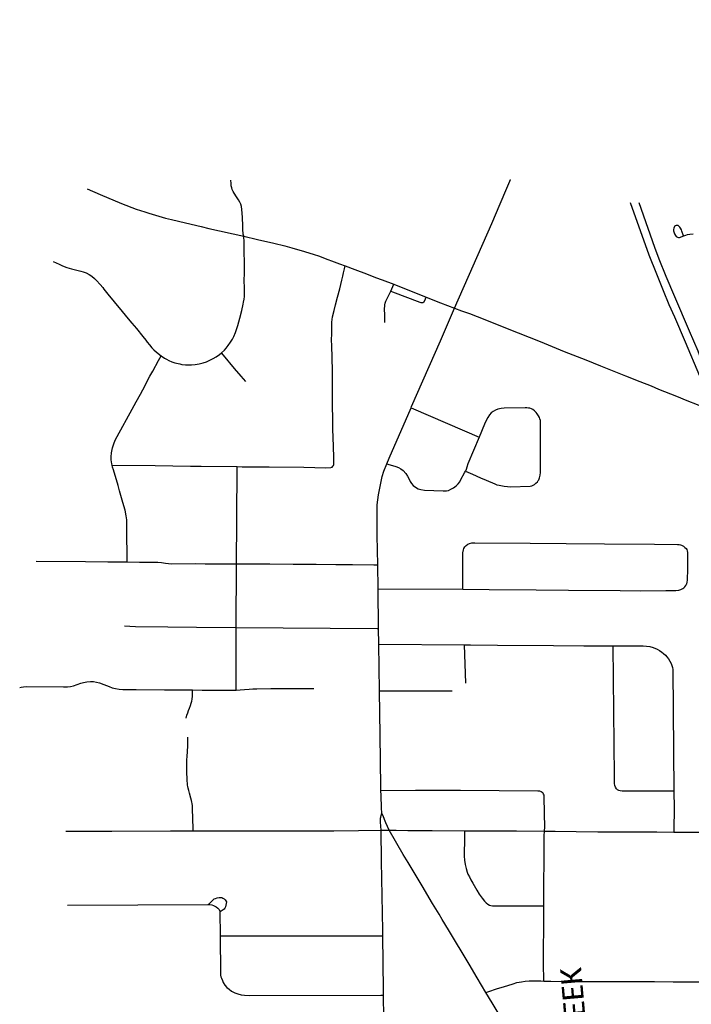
# Model space of a CAD drawing. Header units: feet. Extents: x -18 to 2245837, y -21 to 596159.
# Tile 23 of 34: x 2245783 to 2245792, y 596124 to 596138. Entities that reach past the tile are written whole.
import ezdxf

# ---------------------------------------------------------------- set-up
doc = ezdxf.new("R2010")
doc.units = ezdxf.units.FT
doc.header["$MEASUREMENT"] = 0
doc.set_wipeout_variables(frame=1)
for name, color, linetype in [('Centerlines', 7, 'Continuous'), ('SH_Data', 7, 'Continuous'), ('SH_Text', 7, 'Continuous')]:
    doc.layers.add(name, color=color, linetype=linetype)
doc.styles.add('P_Straight_Normal', font='calibri.ttf', dxfattribs={"height": 0.14})

msp = doc.modelspace()

# ---------------------------------------------------------------- linework, layer by layer
at = {"layer": 'Centerlines'}
for p, q in [((2245787.683, 596134.013), (2245788.112, 596133.844)), ((2245785.604, 596130.892), (2245785.607, 596131.599)), ((2245785.601, 596130.314), (2245785.604, 596130.892)), ((2245785.597, 596129.468), (2245785.601, 596130.314)), ((2245787.474, 596129.983), (2245787.469, 596130.299)), ((2245787.474, 596129.983), (2245788.594, 596129.975)), ((2245787.481, 596129.454), (2245787.474, 596129.983)), ((2245785.594, 596128.64), (2245785.597, 596129.468)), ((2245787.484, 596129.25), (2245787.481, 596129.454)), ((2245787.484, 596129.25), (2245788.62, 596129.241)), ((2245787.493, 596128.63), (2245787.484, 596129.25)), ((2245788.636, 596128.732), (2245788.62, 596129.241)), ((2245787.493, 596128.63), (2245788.454, 596128.63)), ((2245785.025, 596126.776), (2245785.568, 596126.776)), ((2245787.513, 596126.784), (2245787.619, 596126.784)), ((2245787.52, 596126.376), (2245787.513, 596126.784)), ((2245791.39, 596126.76), (2245791.954, 596126.759)), ((2245783.363, 596125.792), (2245785.226, 596125.799)), ((2245785.379, 596125.705), (2245785.385, 596125.387))]:
    msp.add_line(p, q, dxfattribs=at)
for points in [[(2245789.089, 596135.077), (2245789.282, 596135.525), (2245789.459, 596135.928)], [(2245785.696, 596134.65), (2245785.69, 596134.676), (2245785.687, 596134.698), (2245785.685, 596134.721), (2245785.683, 596134.783), (2245785.679, 596134.902), (2245785.673, 596135.005), (2245785.668, 596135.045), (2245785.659, 596135.075), (2245785.646, 596135.103), (2245785.627, 596135.133), (2245785.592, 596135.184), (2245785.558, 596135.242), (2245785.545, 596135.27), (2245785.538, 596135.292), (2245785.531, 596135.319), (2245785.528, 596135.346), (2245785.525, 596135.393)], [(2245783.624, 596135.276), (2245783.797, 596135.201), (2245784.08, 596135.084), (2245784.273, 596135.009), (2245784.331, 596134.989), (2245784.385, 596134.973), (2245784.439, 596134.956), (2245784.573, 596134.917), (2245784.661, 596134.891), (2245784.741, 596134.871), (2245784.831, 596134.85), (2245784.998, 596134.811), (2245785.132, 596134.778), (2245785.232, 596134.754), (2245785.696, 596134.65)], [(2245788.487, 596133.698), (2245788.978, 596134.82), (2245789.089, 596135.077)], [(2245791.517, 596134.657), (2245791.494, 596134.718), (2245791.489, 596134.733), (2245791.479, 596134.758), (2245791.469, 596134.772), (2245791.457, 596134.784), (2245791.446, 596134.79), (2245791.433, 596134.792), (2245791.421, 596134.791), (2245791.409, 596134.786), (2245791.399, 596134.779), (2245791.392, 596134.769), (2245791.388, 596134.757), (2245791.385, 596134.74), (2245791.386, 596134.723), (2245791.389, 596134.707), (2245791.399, 596134.682), (2245791.41, 596134.658), (2245791.418, 596134.648), (2245791.427, 596134.641), (2245791.439, 596134.636), (2245791.451, 596134.634), (2245791.462, 596134.634), (2245791.478, 596134.638), (2245791.509, 596134.649), (2245791.547, 596134.665), (2245791.571, 596134.671), (2245791.602, 596134.677), (2245791.645, 596134.682)], [(2245785.402, 596133.104), (2245785.442, 596133.142), (2245785.464, 596133.169), (2245785.491, 596133.205), (2245785.522, 596133.247), (2245785.547, 596133.287), (2245785.565, 596133.324), (2245785.587, 596133.373), (2245785.619, 596133.468), (2245785.643, 596133.563), (2245785.669, 596133.667), (2245785.688, 596133.75), (2245785.695, 596133.778), (2245785.701, 596133.816), (2245785.704, 596133.852), (2245785.707, 596133.897), (2245785.705, 596133.975), (2245785.703, 596134.057), (2245785.705, 596134.17), (2245785.703, 596134.576), (2245785.702, 596134.601), (2245785.699, 596134.621), (2245785.696, 596134.65)], [(2245785.696, 596134.65), (2245785.879, 596134.608), (2245786.095, 596134.556), (2245786.24, 596134.521), (2245786.332, 596134.496), (2245786.409, 596134.474), (2245786.458, 596134.459), (2245786.615, 596134.412), (2245786.698, 596134.385), (2245786.775, 596134.356), (2245786.892, 596134.313), (2245786.965, 596134.285), (2245787.039, 596134.257)], [(2245783.175, 596134.316), (2245783.252, 596134.279), (2245783.299, 596134.256), (2245783.353, 596134.236), (2245783.417, 596134.216), (2245783.468, 596134.204), (2245783.538, 596134.189), (2245783.571, 596134.178), (2245783.609, 596134.163), (2245783.649, 596134.142), (2245783.684, 596134.12), (2245783.719, 596134.092), (2245783.749, 596134.064), (2245783.796, 596134.011), (2245783.829, 596133.972), (2245783.844, 596133.951), (2245783.898, 596133.882), (2245783.983, 596133.779), (2245784.087, 596133.652), (2245784.165, 596133.556), (2245784.214, 596133.497), (2245784.275, 596133.426), (2245784.361, 596133.324), (2245784.398, 596133.275), (2245784.419, 596133.246), (2245784.448, 596133.21), (2245784.481, 596133.17), (2245784.507, 596133.144), (2245784.542, 596133.113), (2245784.605, 596133.064)], [(2245786.877, 596131.603), (2245786.883, 596131.614), (2245786.888, 596131.629), (2245786.89, 596131.651), (2245786.889, 596131.726), (2245786.879, 596131.994), (2245786.877, 596132.087), (2245786.873, 596132.55), (2245786.872, 596132.648), (2245786.869, 596132.866), (2245786.861, 596133.209), (2245786.859, 596133.27), (2245786.86, 596133.367), (2245786.86, 596133.424), (2245786.864, 596133.513), (2245786.867, 596133.546), (2245786.873, 596133.581), (2245786.892, 596133.665), (2245786.911, 596133.741), (2245786.938, 596133.843), (2245786.966, 596133.953), (2245786.995, 596134.068), (2245787.006, 596134.119), (2245787.017, 596134.164), (2245787.03, 596134.218), (2245787.039, 596134.257)], [(2245787.039, 596134.257), (2245787.166, 596134.208), (2245787.319, 596134.15)], [(2245787.319, 596134.15), (2245787.44, 596134.103), (2245787.527, 596134.071), (2245787.683, 596134.013)], [(2245787.563, 596133.508), (2245787.562, 596133.598), (2245787.56, 596133.691), (2245787.562, 596133.724), (2245787.564, 596133.74), (2245787.57, 596133.762), (2245787.579, 596133.788), (2245787.643, 596133.922)], [(2245787.643, 596133.922), (2245787.671, 596133.986), (2245787.683, 596134.013)], [(2245787.643, 596133.922), (2245787.665, 596133.913), (2245788.029, 596133.776), (2245788.039, 596133.773), (2245788.047, 596133.772), (2245788.054, 596133.771), (2245788.07, 596133.773), (2245788.076, 596133.776), (2245788.08, 596133.779), (2245788.083, 596133.783), (2245788.087, 596133.788), (2245788.102, 596133.821), (2245788.112, 596133.844)], [(2245788.112, 596133.844), (2245788.3, 596133.77), (2245788.487, 596133.698)], [(2245787.911, 596132.377), (2245787.918, 596132.394), (2245788.301, 596133.264), (2245788.487, 596133.698)], [(2245788.487, 596133.698), (2245788.58, 596133.664), (2245788.683, 596133.626), (2245788.887, 596133.548), (2245789.184, 596133.427), (2245789.619, 596133.254), (2245789.939, 596133.125), (2245790.222, 596133.012), (2245790.418, 596132.935), (2245790.748, 596132.803), (2245790.939, 596132.726), (2245791.087, 596132.667), (2245791.187, 596132.626), (2245791.344, 596132.561), (2245791.425, 596132.53), (2245791.559, 596132.476), (2245791.698, 596132.421), (2245791.86, 596132.357)], [(2245783.956, 596131.617), (2245783.951, 596131.638), (2245783.943, 596131.687), (2245783.942, 596131.73), (2245783.945, 596131.783), (2245783.957, 596131.849), (2245783.975, 596131.903), (2245783.996, 596131.951), (2245784.021, 596131.997), (2245784.221, 596132.359), (2245784.273, 596132.457), (2245784.328, 596132.56), (2245784.39, 596132.675), (2245784.42, 596132.73), (2245784.455, 596132.795), (2245784.491, 596132.862), (2245784.57, 596133.003), (2245784.605, 596133.064)], [(2245784.605, 596133.064), (2245784.646, 596133.036), (2245784.673, 596133.02), (2245784.705, 596133.003), (2245784.744, 596132.988), (2245784.784, 596132.974), (2245784.826, 596132.963), (2245784.849, 596132.958), (2245784.878, 596132.953), (2245784.925, 596132.948), (2245784.956, 596132.947), (2245785.005, 596132.946), (2245785.055, 596132.95), (2245785.108, 596132.96), (2245785.161, 596132.973), (2245785.204, 596132.988), (2245785.249, 596133.009), (2245785.29, 596133.031), (2245785.33, 596133.053), (2245785.374, 596133.083), (2245785.402, 596133.104)], [(2245785.724, 596132.727), (2245785.66, 596132.795), (2245785.572, 596132.897), (2245785.426, 596133.075), (2245785.402, 596133.104)], [(2245787.588, 596131.634), (2245787.621, 596131.713), (2245787.911, 596132.377)], [(2245787.911, 596132.377), (2245787.944, 596132.363), (2245788.811, 596131.987)], [(2245788.632, 596131.54), (2245788.723, 596131.498), (2245788.828, 596131.451), (2245788.903, 596131.42), (2245789.02, 596131.371), (2245789.048, 596131.36), (2245789.075, 596131.352), (2245789.101, 596131.347), (2245789.144, 596131.34), (2245789.187, 596131.336), (2245789.228, 596131.333), (2245789.486, 596131.339), (2245789.51, 596131.344), (2245789.529, 596131.353), (2245789.544, 596131.362), (2245789.564, 596131.378), (2245789.584, 596131.399), (2245789.595, 596131.415), (2245789.601, 596131.425), (2245789.612, 596131.452), (2245789.619, 596131.485), (2245789.623, 596131.522), (2245789.622, 596132.208), (2245789.617, 596132.231), (2245789.612, 596132.248), (2245789.599, 596132.272), (2245789.582, 596132.298), (2245789.567, 596132.315), (2245789.544, 596132.337), (2245789.521, 596132.354), (2245789.503, 596132.364), (2245789.481, 596132.372), (2245789.464, 596132.375), (2245789.443, 596132.377), (2245789.421, 596132.378), (2245789.145, 596132.373), (2245789.102, 596132.369), (2245789.061, 596132.36), (2245789.028, 596132.346), (2245788.997, 596132.328), (2245788.973, 596132.31), (2245788.951, 596132.284), (2245788.926, 596132.249), (2245788.905, 596132.208), (2245788.885, 596132.161), (2245788.811, 596131.987)], [(2245788.811, 596131.987), (2245788.662, 596131.635), (2245788.648, 596131.593), (2245788.639, 596131.563), (2245788.632, 596131.54)], [(2245784.154, 596130.337), (2245784.149, 596130.782), (2245784.147, 596130.896), (2245784.142, 596130.949), (2245784.127, 596131.021), (2245784.11, 596131.08), (2245784.088, 596131.156), (2245784.07, 596131.217), (2245784.052, 596131.279), (2245784.033, 596131.351), (2245783.972, 596131.558), (2245783.961, 596131.594), (2245783.956, 596131.617)], [(2245783.956, 596131.617), (2245784.524, 596131.612), (2245784.992, 596131.607), (2245785.131, 596131.607), (2245785.607, 596131.599)], [(2245785.607, 596131.599), (2245785.675, 596131.598), (2245786.031, 596131.598), (2245786.493, 596131.593), (2245786.784, 596131.584), (2245786.848, 596131.588), (2245786.865, 596131.594), (2245786.877, 596131.603)], [(2245787.462, 596130.889), (2245787.462, 596130.994), (2245787.464, 596131.093), (2245787.469, 596131.159), (2245787.478, 596131.225), (2245787.491, 596131.293), (2245787.509, 596131.381), (2245787.53, 596131.468), (2245787.551, 596131.537), (2245787.588, 596131.634)], [(2245787.588, 596131.634), (2245787.618, 596131.626), (2245787.667, 596131.612), (2245787.71, 596131.6), (2245787.746, 596131.586), (2245787.775, 596131.57), (2245787.808, 596131.548), (2245787.841, 596131.51), (2245787.863, 596131.474), (2245787.885, 596131.433), (2245787.901, 596131.401), (2245787.916, 596131.377), (2245787.94, 596131.349), (2245787.97, 596131.326), (2245788.007, 596131.303), (2245788.038, 596131.294), (2245788.087, 596131.287), (2245788.334, 596131.278), (2245788.379, 596131.279), (2245788.408, 596131.285), (2245788.439, 596131.299), (2245788.472, 596131.317), (2245788.509, 596131.343), (2245788.536, 596131.37), (2245788.556, 596131.398), (2245788.571, 596131.428), (2245788.618, 596131.515), (2245788.632, 596131.54)], [(2245787.469, 596130.299), (2245787.464, 596130.688), (2245787.462, 596130.889)], [(2245788.594, 596129.975), (2245788.595, 596130.406), (2245788.597, 596130.457), (2245788.603, 596130.497), (2245788.609, 596130.514), (2245788.622, 596130.536), (2245788.64, 596130.555), (2245788.664, 596130.572), (2245788.686, 596130.58), (2245788.716, 596130.588), (2245788.756, 596130.59), (2245789.488, 596130.585), (2245789.962, 596130.583), (2245790.472, 596130.578), (2245791.131, 596130.573), (2245791.439, 596130.569), (2245791.459, 596130.567), (2245791.476, 596130.564), (2245791.492, 596130.558), (2245791.516, 596130.544), (2245791.536, 596130.53), (2245791.55, 596130.515), (2245791.559, 596130.501), (2245791.566, 596130.483), (2245791.569, 596130.462), (2245791.572, 596130.367), (2245791.568, 596130.218), (2245791.565, 596130.123), (2245791.564, 596130.091), (2245791.562, 596130.072), (2245791.556, 596130.043)], [(2245782.947, 596130.345), (2245783.6, 596130.343), (2245783.895, 596130.339), (2245784.154, 596130.337)], [(2245784.154, 596130.337), (2245784.315, 596130.336), (2245784.505, 596130.334)], [(2245784.505, 596130.334), (2245784.557, 596130.333), (2245784.609, 596130.328), (2245784.66, 596130.322), (2245784.698, 596130.318), (2245784.746, 596130.314), (2245785.051, 596130.316), (2245785.186, 596130.314), (2245785.601, 596130.314)], [(2245785.601, 596130.314), (2245786.041, 596130.311), (2245786.352, 596130.309), (2245786.656, 596130.306), (2245786.916, 596130.303), (2245787.137, 596130.301), (2245787.42, 596130.299), (2245787.469, 596130.299)], [(2245788.594, 596129.975), (2245788.943, 596129.974), (2245789.566, 596129.967), (2245789.995, 596129.964), (2245790.679, 596129.959), (2245790.951, 596129.955), (2245791.281, 596129.957), (2245791.416, 596129.96), (2245791.454, 596129.964), (2245791.482, 596129.973), (2245791.508, 596129.985), (2245791.52, 596129.993), (2245791.535, 596130.008), (2245791.547, 596130.026), (2245791.556, 596130.043)], [(2245784.119, 596129.493), (2245784.19, 596129.486), (2245784.265, 596129.482), (2245784.693, 596129.476), (2245785.069, 596129.472), (2245785.597, 596129.468)], [(2245785.597, 596129.468), (2245787.462, 596129.454), (2245787.481, 596129.454)], [(2245788.62, 596129.241), (2245788.697, 596129.24), (2245789.056, 596129.235), (2245789.795, 596129.229), (2245790.197, 596129.227), (2245790.584, 596129.227)], [(2245791.39, 596127.302), (2245790.764, 596127.301), (2245790.703, 596127.303), (2245790.677, 596127.305), (2245790.659, 596127.31), (2245790.643, 596127.32), (2245790.629, 596127.334), (2245790.617, 596127.354), (2245790.608, 596127.377), (2245790.604, 596127.404), (2245790.604, 596127.497), (2245790.584, 596129.227)], [(2245790.584, 596129.227), (2245790.983, 596129.226), (2245791.027, 596129.223), (2245791.071, 596129.218), (2245791.117, 596129.206), (2245791.17, 596129.18), (2245791.2, 596129.163), (2245791.232, 596129.142), (2245791.251, 596129.124), (2245791.277, 596129.103), (2245791.298, 596129.082), (2245791.317, 596129.055), (2245791.335, 596129.025), (2245791.352, 596128.992), (2245791.364, 596128.967), (2245791.372, 596128.939), (2245791.375, 596128.914), (2245791.39, 596127.302)], [(2245782.731, 596128.674), (2245782.751, 596128.678), (2245782.781, 596128.684), (2245782.827, 596128.687), (2245783.309, 596128.684), (2245783.364, 596128.684), (2245783.405, 596128.689), (2245783.441, 596128.696), (2245783.541, 596128.731), (2245783.577, 596128.742), (2245783.62, 596128.75), (2245783.667, 596128.754), (2245783.707, 596128.753), (2245783.746, 596128.747), (2245783.788, 596128.737), (2245783.843, 596128.716), (2245783.913, 596128.686), (2245783.956, 596128.671), (2245783.998, 596128.659), (2245784.049, 596128.651), (2245784.095, 596128.649)], [(2245784.095, 596128.649), (2245784.27, 596128.647), (2245784.647, 596128.645), (2245785.018, 596128.642)], [(2245784.936, 596128.27), (2245784.945, 596128.308), (2245784.956, 596128.341), (2245784.967, 596128.37), (2245784.98, 596128.401), (2245784.992, 596128.436), (2245785.002, 596128.467), (2245785.008, 596128.493), (2245785.013, 596128.518), (2245785.017, 596128.558), (2245785.018, 596128.596), (2245785.018, 596128.642)], [(2245785.018, 596128.642), (2245785.147, 596128.641), (2245785.518, 596128.638), (2245785.594, 596128.64)], [(2245785.594, 596128.64), (2245785.647, 596128.642), (2245785.707, 596128.646), (2245785.769, 596128.652), (2245785.815, 596128.656), (2245785.869, 596128.658), (2245786.055, 596128.659), (2245786.623, 596128.659)], [(2245787.512, 596127.311), (2245787.511, 596127.357), (2245787.501, 596128.043), (2245787.493, 596128.63)], [(2245785.025, 596126.776), (2245785.021, 596126.967), (2245785.019, 596127.043), (2245785.016, 596127.108), (2245785.012, 596127.137), (2245785.01, 596127.158), (2245785.004, 596127.178), (2245784.994, 596127.21), (2245784.98, 596127.273), (2245784.97, 596127.309), (2245784.96, 596127.343), (2245784.956, 596127.363), (2245784.953, 596127.383), (2245784.95, 596127.406), (2245784.948, 596127.436), (2245784.943, 596127.579), (2245784.945, 596127.693), (2245784.947, 596127.784), (2245784.95, 596127.807), (2245784.952, 596127.833), (2245784.953, 596127.852), (2245784.954, 596127.877), (2245784.957, 596127.965), (2245784.954, 596128.016)], [(2245787.512, 596127.311), (2245787.971, 596127.314), (2245788.564, 596127.314), (2245789.587, 596127.305), (2245789.613, 596127.304), (2245789.631, 596127.298), (2245789.648, 596127.288)], [(2245787.524, 596127.012), (2245787.518, 596127.079), (2245787.513, 596127.244), (2245787.512, 596127.311)], [(2245789.678, 596126.771), (2245789.679, 596126.789), (2245789.68, 596126.81), (2245789.673, 596127.223), (2245789.671, 596127.248), (2245789.666, 596127.263), (2245789.659, 596127.277), (2245789.648, 596127.288)], [(2245791.39, 596127.302), (2245791.393, 596127.077), (2245791.391, 596126.788), (2245791.39, 596126.76)], [(2245787.513, 596126.784), (2245787.508, 596126.889), (2245787.507, 596126.911), (2245787.508, 596126.943), (2245787.511, 596126.958), (2245787.516, 596126.981), (2245787.524, 596127.012)], [(2245787.619, 596126.784), (2245787.575, 596126.884), (2245787.537, 596126.983), (2245787.524, 596127.012)], [(2245783.341, 596126.773), (2245783.62, 596126.772), (2245783.949, 596126.773), (2245784.727, 596126.775), (2245785.025, 596126.776)], [(2245785.568, 596126.776), (2245786.508, 596126.775), (2245786.889, 596126.777), (2245787.213, 596126.783), (2245787.513, 596126.784)], [(2245787.619, 596126.784), (2245787.715, 596126.784), (2245787.869, 596126.782), (2245788.192, 596126.78), (2245788.617, 596126.778)], [(2245788.901, 596124.637), (2245788.785, 596124.832), (2245788.678, 596125.011), (2245788.408, 596125.464), (2245788.324, 596125.604), (2245788.282, 596125.671), (2245788.196, 596125.814), (2245788.059, 596126.047), (2245787.873, 596126.357), (2245787.808, 596126.465), (2245787.619, 596126.784)], [(2245788.617, 596126.778), (2245788.616, 596126.605), (2245788.613, 596126.529), (2245788.612, 596126.484), (2245788.614, 596126.439), (2245788.617, 596126.388), (2245788.626, 596126.332), (2245788.639, 596126.279), (2245788.653, 596126.231), (2245788.664, 596126.202), (2245788.683, 596126.167), (2245788.704, 596126.126), (2245788.727, 596126.082), (2245788.78, 596125.992), (2245788.813, 596125.939), (2245788.853, 596125.883), (2245788.881, 596125.844), (2245788.907, 596125.821), (2245788.928, 596125.805), (2245788.949, 596125.794), (2245788.968, 596125.788), (2245788.987, 596125.785), (2245789.012, 596125.784), (2245789.668, 596125.782)], [(2245788.617, 596126.778), (2245788.758, 596126.777), (2245788.934, 596126.776), (2245789.308, 596126.775), (2245789.678, 596126.771)], [(2245789.668, 596125.782), (2245789.671, 596126.676), (2245789.672, 596126.703), (2245789.674, 596126.729), (2245789.676, 596126.755), (2245789.678, 596126.771)], [(2245789.678, 596126.771), (2245789.817, 596126.77), (2245790.097, 596126.767), (2245790.384, 596126.765), (2245790.518, 596126.765), (2245790.646, 596126.765), (2245790.826, 596126.763), (2245791.162, 596126.761), (2245791.39, 596126.76)], [(2245787.535, 596125.388), (2245787.535, 596125.458), (2245787.52, 596126.376)], [(2245785.226, 596125.799), (2245785.242, 596125.815), (2245785.26, 596125.834), (2245785.277, 596125.851), (2245785.29, 596125.862), (2245785.306, 596125.874), (2245785.322, 596125.881), (2245785.344, 596125.889), (2245785.37, 596125.894), (2245785.389, 596125.895), (2245785.404, 596125.892), (2245785.42, 596125.886), (2245785.437, 596125.877), (2245785.451, 596125.864), (2245785.46, 596125.85), (2245785.467, 596125.835), (2245785.456, 596125.769), (2245785.446, 596125.752), (2245785.435, 596125.739), (2245785.422, 596125.73), (2245785.412, 596125.723), (2245785.396, 596125.714), (2245785.379, 596125.705)], [(2245785.226, 596125.799), (2245785.273, 596125.796), (2245785.297, 596125.789), (2245785.315, 596125.781), (2245785.333, 596125.769)], [(2245785.333, 596125.769), (2245785.354, 596125.753), (2245785.369, 596125.735), (2245785.376, 596125.72), (2245785.379, 596125.705)], [(2245789.668, 596124.787), (2245789.665, 596125.025), (2245789.667, 596125.678), (2245789.668, 596125.782)], [(2245785.385, 596125.387), (2245787.52, 596125.388), (2245787.535, 596125.388)], [(2245785.385, 596125.387), (2245785.387, 596124.888), (2245785.39, 596124.864), (2245785.395, 596124.844), (2245785.401, 596124.824), (2245785.413, 596124.794), (2245785.425, 596124.767), (2245785.445, 596124.734), (2245785.471, 596124.704), (2245785.501, 596124.678), (2245785.536, 596124.654), (2245785.577, 596124.632), (2245785.617, 596124.618), (2245785.664, 596124.605), (2245785.708, 596124.601), (2245785.767, 596124.598), (2245787.512, 596124.602), (2245787.546, 596124.602)], [(2245787.546, 596124.602), (2245787.546, 596124.669), (2245787.535, 596125.388)], [(2245788.901, 596124.637), (2245788.926, 596124.645), (2245789.053, 596124.688), (2245789.133, 596124.712), (2245789.263, 596124.752), (2245789.313, 596124.766), (2245789.373, 596124.779), (2245789.423, 596124.785), (2245789.473, 596124.788), (2245789.541, 596124.79), (2245789.629, 596124.788), (2245789.668, 596124.787)], [(2245789.668, 596124.787), (2245789.759, 596124.785), (2245789.945, 596124.782), (2245790.095, 596124.781), (2245790.343, 596124.782), (2245791.132, 596124.781), (2245791.38, 596124.778), (2245791.595, 596124.778), (2245791.961, 596124.778)], [(2245789.83, 596123.08), (2245789.716, 596123.27), (2245789.536, 596123.572), (2245789.459, 596123.702), (2245789.42, 596123.767), (2245788.983, 596124.499), (2245788.901, 596124.637)], [(2245787.563, 596123.302), (2245787.562, 596123.402), (2245787.546, 596124.602)]]:
    msp.add_lwpolyline(points, dxfattribs=at)
at = {"layer": 'Centerlines', "color": 1}
for points in [[(2245791.858, 596132.516), (2245791.823, 596132.591), (2245791.731, 596132.799), (2245791.543, 596133.245), (2245791.401, 596133.576), (2245791.328, 596133.741), (2245791.25, 596133.926), (2245791.163, 596134.149), (2245791.064, 596134.4), (2245790.817, 596135.091)], [(2245791.856, 596132.776), (2245791.808, 596132.886), (2245791.756, 596133.009), (2245791.709, 596133.126), (2245791.595, 596133.391), (2245791.401, 596133.846), (2245791.286, 596134.116), (2245791.196, 596134.347), (2245791.137, 596134.5), (2245791.047, 596134.753), (2245790.93, 596135.091)]]:
    msp.add_lwpolyline(points, dxfattribs=at)

# ---------------------------------------------------------------- texts
at = {"layer": 'SH_Text', "color": 1, "style": 'P_Straight_Normal', "width": 1.01}
msp.add_text('CREEK', height=0.2793, rotation=95, dxfattribs=at).set_placement((2245790.259, 596123.851, 4825860.809))

# ---------------------------------------------------------------- next in the draw order: wipeouts: each hides what was drawn before it
msp.add_wipeout([(2245788.96, 596137.517), (2245790.849, 596137.517), (2245791.456, 596136.515), (2245790.712, 596135.306), (2245790.131, 596134.995), (2245789.905, 596134.932), (2245788.86, 596135.655), (2245788.719, 596135.938), (2245788.629, 596136.28), (2245788.629, 596136.911)]).dxf.layer = 'SH_Data'

doc.saveas('drawing.dxf')
